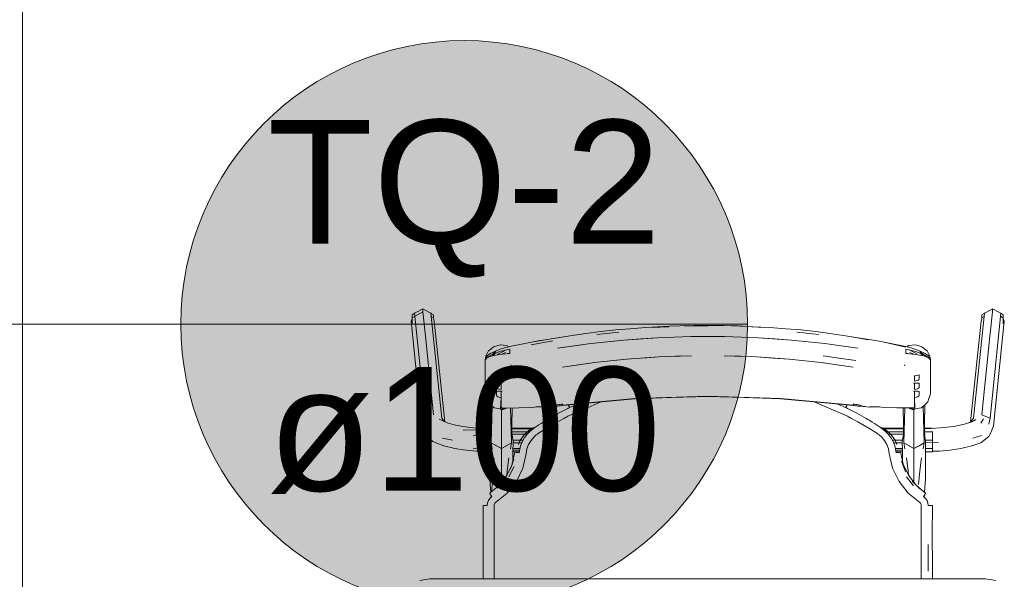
# Model space of a CAD drawing. Header units: millimetres. Extents: x 321 to 585, y -277 to 9.
# Tile 77 of 256: x 387.172 to 388.924, y -212.257 to -211.261. Entities that reach past the tile are written whole.
import ezdxf

# ---------------------------------------------------------------- set-up
doc = ezdxf.new("R2010")
doc.units = ezdxf.units.MM
doc.header["$MEASUREMENT"] = 0
doc.linetypes.add('NULL', pattern=[0])
for name, color, linetype, lineweight in [('IFC-Elemento de mobília-Contorno', 152, 'Continuous', 5), ('IFC-Viga-Contorno', 66, 'Continuous', 5), ('TQ-Indicação coluna', 74, 'Continuous', 13)]:
    doc.layers.add(name, color=color, linetype=linetype, lineweight=lineweight)
doc.styles.add('Arial', font='arial.ttf')

msp = doc.modelspace()

# ---------------------------------------------------------------- hatches: boundary and pattern name
at = {"layer": 'TQ-Indicação coluna', "linetype": 'Continuous'}
msp.add_hatch(color=81, dxfattribs=at).paths.add_polyline_path([(388.4675, -211.8024), (388.4656, -211.7584), (388.4599, -211.7148), (388.4503, -211.6719), (388.4371, -211.6299), (388.4203, -211.5893), (388.4, -211.5503), (388.3763, -211.5132), (388.3496, -211.4783), (388.3198, -211.4458), (388.2874, -211.4161), (388.2525, -211.3893), (388.2154, -211.3657), (388.1764, -211.3454), (388.1358, -211.3286), (388.0938, -211.3153), (388.0509, -211.3058), (388.0073, -211.3001), (387.9633, -211.2982), (387.9194, -211.3001), (387.8758, -211.3058), (387.8328, -211.3153), (387.7909, -211.3286), (387.7502, -211.3454), (387.7112, -211.3657), (387.6741, -211.3893), (387.6392, -211.4161), (387.6068, -211.4458), (387.5771, -211.4783), (387.5503, -211.5132), (387.5267, -211.5503), (387.5063, -211.5893), (387.4895, -211.6299), (387.4763, -211.6719), (387.4668, -211.7148), (387.461, -211.7584), (387.4591, -211.8024), (387.461, -211.8463), (387.4668, -211.8899), (387.4763, -211.9329), (387.4895, -211.9748), (387.5063, -212.0155), (387.5267, -212.0545), (387.5503, -212.0916), (387.5771, -212.1265), (387.6068, -212.1589), (387.6392, -212.1886), (387.6741, -212.2154), (387.7112, -212.239), (387.7502, -212.2593), (387.7909, -212.2762), (387.8328, -212.2894), (387.8758, -212.2989), (387.9194, -212.3047), (387.9633, -212.3066), (388.0073, -212.3047), (388.0509, -212.2989), (388.0938, -212.2894), (388.1358, -212.2762), (388.1764, -212.2593), (388.2154, -212.239), (388.2525, -212.2154), (388.2874, -212.1886), (388.3198, -212.1589), (388.3496, -212.1265), (388.3763, -212.0916), (388.4, -212.0545), (388.4203, -212.0155), (388.4371, -211.9748), (388.4503, -211.9329), (388.4599, -211.8899), (388.4656, -211.8463)])

# ---------------------------------------------------------------- linework, layer by layer
at = {"layer": 'IFC-Elemento de mobília-Contorno', "color": 7, "lineweight": 5}
for p, q in [((387.8785, -211.7816), (387.8896, -211.7754)), ((387.8896, -211.7806), (387.8896, -211.7754)), ((387.8896, -211.7754), (387.9006, -211.7816)), ((388.8922, -211.7816), (388.9033, -211.7754)), ((388.9033, -211.7806), (388.9033, -211.7754)), ((388.9033, -211.7754), (388.9143, -211.7816)), ((387.8687, -211.7973), (387.8707, -211.7926)), ((387.8707, -211.7911), (387.8896, -211.7806)), ((387.8707, -211.7859), (387.8745, -211.7839)), ((387.8707, -211.7911), (387.8707, -211.7859)), ((387.8707, -211.802), (387.8707, -211.7911)), ((387.8745, -211.7839), (387.8748, -211.7831)), ((387.8748, -211.7831), (387.8785, -211.7816)), ((387.8748, -211.7831), (387.8941, -211.97)), ((387.8896, -211.7806), (387.8898, -211.7807)), ((387.8898, -211.7807), (387.8942, -211.8239)), ((387.9006, -211.7816), (387.904, -211.7829)), ((387.904, -211.7829), (387.9234, -211.9698)), ((387.904, -211.7829), (387.9043, -211.7837)), ((387.9043, -211.7837), (387.9084, -211.7859)), ((387.9047, -211.789), (387.9084, -211.7911)), ((387.9084, -211.7932), (387.9084, -211.7859)), ((387.9084, -211.7911), (387.9084, -211.7859)), ((387.9084, -211.7932), (387.9084, -211.7911)), ((387.9084, -211.7932), (387.9101, -211.7971)), ((388.8694, -211.9698), (388.8888, -211.7829)), ((388.8827, -211.7971), (388.8844, -211.7932)), ((388.8844, -211.7859), (388.8885, -211.7837)), ((388.8844, -211.7911), (388.8844, -211.7859)), ((388.8844, -211.7911), (388.8882, -211.789)), ((388.8844, -211.7932), (388.8844, -211.7911)), ((388.8885, -211.7837), (388.8888, -211.7829)), ((388.8888, -211.7829), (388.8922, -211.7816)), ((388.8986, -211.8239), (388.9031, -211.7807)), ((388.8987, -211.97), (388.9181, -211.7831)), ((388.9031, -211.7807), (388.9033, -211.7806)), ((388.9143, -211.7816), (388.9181, -211.7831)), ((388.9175, -211.7886), (388.9221, -211.7911)), ((388.9181, -211.7831), (388.9184, -211.7839)), ((388.9184, -211.7839), (388.9221, -211.7859)), ((388.9221, -211.7926), (388.9221, -211.7859)), ((388.9221, -211.7911), (388.9221, -211.7859)), ((388.9221, -211.802), (388.9221, -211.7911)), ((388.9221, -211.7926), (388.9241, -211.7973)), ((387.8687, -211.7973), (387.8881, -211.9842)), ((387.9101, -211.7971), (387.9286, -211.9761)), ((388.2061, -211.8157), (388.2329, -211.8128)), ((388.2329, -211.8128), (388.258, -211.8107)), ((388.258, -211.8107), (388.2863, -211.8086)), ((388.2863, -211.8086), (388.3277, -211.8062)), ((388.2975, -211.8085), (388.3271, -211.8076)), ((388.3277, -211.8062), (388.3467, -211.8057)), ((388.3467, -211.8057), (388.3715, -211.805)), ((388.3545, -211.8057), (388.3966, -211.8057)), ((388.3715, -211.805), (388.3966, -211.8049)), ((388.3966, -211.8049), (388.4248, -211.8051)), ((388.4248, -211.8051), (388.4504, -211.8057)), ((388.4387, -211.8057), (388.4675, -211.8067)), ((388.4504, -211.8057), (388.4675, -211.8067)), ((388.4675, -211.8067), (388.4957, -211.8085)), ((388.4751, -211.8072), (388.5069, -211.8086)), ((388.5069, -211.8086), (388.5352, -211.8107)), ((388.5352, -211.8107), (388.5619, -211.813)), ((388.5619, -211.813), (388.5886, -211.8159)), ((388.8642, -211.9764), (388.8827, -211.7971)), ((388.9048, -211.9842), (388.9241, -211.7973)), ((387.8942, -211.8239), (387.8991, -211.8706)), ((388.0832, -211.8349), (388.1117, -211.8298)), ((388.0949, -211.8324), (388.1117, -211.8298)), ((388.1117, -211.8298), (388.1404, -211.8253)), ((388.1179, -211.8288), (388.1517, -211.8232)), ((388.1517, -211.8232), (388.1795, -211.8191)), ((388.1795, -211.8191), (388.2061, -211.8157)), ((388.1991, -211.8212), (388.2384, -211.817)), ((388.2475, -211.8309), (388.307, -211.8268)), ((388.2475, -211.8309), (388.2772, -211.8288)), ((388.2772, -211.8288), (388.307, -211.8268)), ((388.307, -211.8268), (388.3667, -211.8247)), ((388.307, -211.8268), (388.3369, -211.8257)), ((388.3369, -211.8257), (388.3667, -211.8247)), ((388.3667, -211.8247), (388.4265, -211.8247)), ((388.4265, -211.8247), (388.4862, -211.8268)), ((388.4265, -211.8247), (388.4564, -211.8257)), ((388.4564, -211.8257), (388.4862, -211.8268)), ((388.4862, -211.8268), (388.5458, -211.8309)), ((388.4862, -211.8268), (388.516, -211.8288)), ((388.516, -211.8288), (388.5458, -211.8309)), ((388.5548, -211.817), (388.5941, -211.8212)), ((388.5886, -211.8159), (388.6138, -211.8191)), ((388.6138, -211.8191), (388.6416, -211.8232)), ((388.6416, -211.8232), (388.6628, -211.8267)), ((388.6529, -211.8253), (388.6825, -211.8307)), ((388.6529, -211.8253), (388.6839, -211.8297)), ((388.6839, -211.8297), (388.7015, -211.8331)), ((388.8938, -211.8706), (388.8986, -211.8239)), ((388.0066, -211.8503), (388.0111, -211.8465)), ((388.0111, -211.8465), (388.0156, -211.8427)), ((388.0156, -211.8427), (388.0213, -211.841)), ((388.0199, -211.8498), (388.028, -211.8471)), ((388.0213, -211.841), (388.027, -211.8394)), ((388.0268, -211.8515), (388.0443, -211.847)), ((388.027, -211.8394), (388.0328, -211.8401)), ((388.028, -211.8471), (388.0351, -211.8448)), ((388.0328, -211.8401), (388.0387, -211.8408)), ((388.0351, -211.8448), (388.0442, -211.8425)), ((388.0387, -211.8408), (388.0424, -211.8429)), ((388.0442, -211.8425), (388.0711, -211.837)), ((388.0443, -211.849), (388.0443, -211.847)), ((388.0711, -211.837), (388.0949, -211.8324)), ((388.0826, -211.8393), (388.1212, -211.8324)), ((388.1295, -211.8454), (388.1883, -211.8371)), ((388.1295, -211.8454), (388.1594, -211.8412)), ((388.1594, -211.8412), (388.1883, -211.8371)), ((388.1883, -211.8371), (388.2475, -211.8309)), ((388.1883, -211.8371), (388.2179, -211.834)), ((388.2179, -211.834), (388.2475, -211.8309)), ((388.5458, -211.8309), (388.605, -211.8371)), ((388.5458, -211.8309), (388.5754, -211.834)), ((388.5754, -211.834), (388.605, -211.8371)), ((388.605, -211.8371), (388.6637, -211.8454)), ((388.605, -211.8371), (388.6338, -211.8412)), ((388.6338, -211.8412), (388.6637, -211.8454)), ((388.7015, -211.8331), (388.7253, -211.8375)), ((388.7101, -211.8349), (388.7492, -211.8433)), ((388.7253, -211.8375), (388.749, -211.8425)), ((388.7489, -211.849), (388.7489, -211.847)), ((388.7489, -211.847), (388.7665, -211.8515)), ((388.749, -211.8425), (388.7581, -211.8448)), ((388.7508, -211.8429), (388.7545, -211.8408)), ((388.7545, -211.8408), (388.7604, -211.8401)), ((388.7581, -211.8448), (388.7652, -211.8471)), ((388.7604, -211.8401), (388.7663, -211.8394)), ((388.7652, -211.8471), (388.7733, -211.8498)), ((388.7663, -211.8394), (388.772, -211.8411)), ((388.772, -211.8411), (388.7776, -211.8427)), ((388.7776, -211.8427), (388.7822, -211.8465)), ((388.7822, -211.8465), (388.7867, -211.8503)), ((388.0006, -211.8662), (388.0018, -211.8591)), ((388.0006, -211.8662), (388.0036, -211.8593)), ((388.0006, -211.8662), (388.0038, -211.8617)), ((388.0006, -211.8662), (388.0023, -211.8641)), ((388.0018, -211.8591), (388.0042, -211.8547)), ((388.0023, -211.8641), (388.0038, -211.8624)), ((388.0036, -211.8593), (388.0097, -211.8547)), ((388.0038, -211.8617), (388.013, -211.8565)), ((388.0038, -211.8624), (388.0129, -211.859)), ((388.0042, -211.8547), (388.0066, -211.8503)), ((388.005, -211.861), (388.008, -211.8608)), ((388.0093, -211.8603), (388.0108, -211.858)), ((388.0097, -211.8547), (388.0199, -211.8498)), ((388.0129, -211.859), (388.0269, -211.8564)), ((388.013, -211.8565), (388.0195, -211.8514)), ((388.013, -211.8565), (388.0268, -211.8515)), ((388.0137, -211.8588), (388.0145, -211.8578)), ((388.0145, -211.8578), (388.0184, -211.8546)), ((388.0222, -211.8572), (388.0244, -211.8552)), ((388.0244, -211.8552), (388.0313, -211.852)), ((388.0269, -211.8564), (388.0443, -211.8548)), ((388.0299, -211.8561), (388.037, -211.8532)), ((388.0313, -211.852), (388.0382, -211.8486)), ((388.0407, -211.8551), (388.0443, -211.8541)), ((388.0428, -211.8545), (388.0436, -211.8548)), ((388.0443, -211.8509), (388.0443, -211.849)), ((388.0443, -211.8528), (388.0443, -211.8509)), ((388.0443, -211.8548), (388.0443, -211.8528)), ((388.1948, -211.8711), (388.2522, -211.865)), ((388.2235, -211.868), (388.2522, -211.865)), ((388.2522, -211.865), (388.3098, -211.8609)), ((388.281, -211.8629), (388.3098, -211.8609)), ((388.3098, -211.8609), (388.3677, -211.8588)), ((388.3387, -211.8598), (388.3677, -211.8588)), ((388.4256, -211.8588), (388.4834, -211.8609)), ((388.4256, -211.8588), (388.4545, -211.8598)), ((388.4834, -211.8609), (388.5411, -211.865)), ((388.4834, -211.8609), (388.5122, -211.8629)), ((388.5122, -211.8629), (388.5411, -211.865)), ((388.5411, -211.865), (388.5697, -211.8681)), ((388.6018, -211.8591), (388.6302, -211.8631)), ((388.6018, -211.8591), (388.63, -211.8631)), ((388.63, -211.8631), (388.6597, -211.8673)), ((388.6302, -211.8631), (388.6597, -211.8673)), ((388.7489, -211.8509), (388.7489, -211.849)), ((388.7489, -211.8528), (388.7489, -211.8509)), ((388.7489, -211.8548), (388.7489, -211.8528)), ((388.7489, -211.8541), (388.7525, -211.8551)), ((388.7489, -211.8548), (388.7663, -211.8564)), ((388.7493, -211.8548), (388.7502, -211.8544)), ((388.755, -211.8486), (388.7619, -211.8521)), ((388.7562, -211.8531), (388.7633, -211.8561)), ((388.7619, -211.8521), (388.7689, -211.8552)), ((388.7663, -211.8564), (388.7804, -211.859)), ((388.7665, -211.8515), (388.7802, -211.8565)), ((388.7733, -211.8498), (388.7835, -211.8547)), ((388.7737, -211.8514), (388.7802, -211.8565)), ((388.7742, -211.8543), (388.7785, -211.8578)), ((388.7785, -211.8578), (388.7792, -211.8588)), ((388.7802, -211.8565), (388.7895, -211.8617)), ((388.7804, -211.859), (388.7895, -211.8624)), ((388.7822, -211.858), (388.7835, -211.8601)), ((388.7835, -211.8547), (388.7894, -211.8591)), ((388.7854, -211.8609), (388.7882, -211.861)), ((388.7867, -211.8503), (388.789, -211.8546)), ((388.789, -211.8546), (388.7914, -211.8589)), ((388.7894, -211.8591), (388.7926, -211.8661)), ((388.7895, -211.8617), (388.7926, -211.8661)), ((388.7895, -211.8624), (388.7909, -211.8641)), ((388.7909, -211.8641), (388.7926, -211.8661)), ((388.7914, -211.8589), (388.7926, -211.8661)), ((387.8991, -211.8706), (387.9039, -211.9173)), ((388.0006, -211.8812), (388.0006, -211.8662)), ((388.0006, -211.8962), (388.0006, -211.8812)), ((388.0461, -211.8747), (388.0463, -211.8757)), ((388.0461, -211.8747), (388.0466, -211.8769)), ((388.0463, -211.8757), (388.0466, -211.8769)), ((388.138, -211.8792), (388.1948, -211.8711)), ((388.138, -211.8792), (388.1672, -211.8751)), ((388.1672, -211.8751), (388.1948, -211.8711)), ((388.1948, -211.8711), (388.2235, -211.868)), ((388.5697, -211.8681), (388.5984, -211.8711)), ((388.5984, -211.8711), (388.6553, -211.8792)), ((388.5984, -211.8711), (388.626, -211.8751)), ((388.626, -211.8751), (388.6553, -211.8792)), ((388.7467, -211.8769), (388.7471, -211.8747)), ((388.7467, -211.8769), (388.7469, -211.8757)), ((388.7469, -211.8757), (388.7471, -211.8747)), ((388.7926, -211.8812), (388.7926, -211.8661)), ((388.7926, -211.8962), (388.7926, -211.8812)), ((388.8889, -211.9173), (388.8938, -211.8706)), ((388.0006, -211.9113), (388.0006, -211.8962)), ((388.0206, -211.893), (388.0227, -211.8936)), ((388.0206, -211.8949), (388.0206, -211.893)), ((388.0206, -211.8969), (388.0206, -211.8949)), ((388.0206, -211.8988), (388.0206, -211.8969)), ((388.0206, -211.9007), (388.0206, -211.8988)), ((388.0227, -211.8936), (388.0248, -211.894)), ((388.0248, -211.894), (388.0269, -211.8943)), ((388.0269, -211.8943), (388.0291, -211.8944)), ((388.0291, -211.8968), (388.0291, -211.8944)), ((388.0291, -211.8992), (388.0291, -211.8968)), ((388.0291, -211.9017), (388.0291, -211.8992)), ((388.7641, -211.8944), (388.7663, -211.8943)), ((388.7641, -211.8968), (388.7641, -211.8944)), ((388.7641, -211.8992), (388.7641, -211.8968)), ((388.7641, -211.9017), (388.7641, -211.8992)), ((388.7663, -211.8943), (388.7684, -211.894)), ((388.7684, -211.894), (388.7705, -211.8936)), ((388.7705, -211.8936), (388.7726, -211.893)), ((388.7726, -211.8949), (388.7726, -211.893)), ((388.7726, -211.8969), (388.7726, -211.8949)), ((388.7726, -211.8988), (388.7726, -211.8969)), ((388.7726, -211.9007), (388.7726, -211.8988)), ((388.7926, -211.9112), (388.7926, -211.8962)), ((387.9039, -211.9173), (387.9087, -211.9641)), ((388.0006, -211.9263), (388.0006, -211.9113)), ((388.0206, -211.9007), (388.0212, -211.9016)), ((388.0206, -211.9082), (388.0212, -211.9077)), ((388.0206, -211.91), (388.0206, -211.9082)), ((388.0206, -211.9117), (388.0206, -211.91)), ((388.0206, -211.9135), (388.0206, -211.9117)), ((388.0206, -211.9153), (388.0206, -211.9135)), ((388.0206, -211.9153), (388.0212, -211.9162)), ((388.0212, -211.9016), (388.023, -211.9027)), ((388.0212, -211.9077), (388.023, -211.9075)), ((388.0212, -211.9162), (388.023, -211.9173)), ((388.023, -211.9027), (388.0257, -211.9036)), ((388.023, -211.9075), (388.0257, -211.9075)), ((388.023, -211.9173), (388.0257, -211.9182)), ((388.0257, -211.9036), (388.0291, -211.9041)), ((388.0257, -211.9075), (388.0291, -211.9075)), ((388.0257, -211.9182), (388.0291, -211.9187)), ((388.0291, -211.9041), (388.0291, -211.9017)), ((388.0291, -211.9103), (388.0291, -211.9075)), ((388.0291, -211.9131), (388.0291, -211.9103)), ((388.0291, -211.9159), (388.0291, -211.9131)), ((388.0291, -211.9187), (388.0291, -211.9159)), ((388.0294, -211.9075), (388.0306, -211.9075)), ((388.0294, -211.9075), (388.0306, -211.9075)), ((388.0299, -211.9075), (388.0306, -211.9075)), ((388.0302, -211.9075), (388.0306, -211.9075)), ((388.7626, -211.9075), (388.7634, -211.9075)), ((388.7626, -211.9075), (388.763, -211.9075)), ((388.7626, -211.9075), (388.7638, -211.9075)), ((388.7626, -211.9075), (388.7634, -211.9075)), ((388.7641, -211.9041), (388.7641, -211.9017)), ((388.7641, -211.9041), (388.7675, -211.9036)), ((388.7641, -211.9103), (388.7641, -211.9075)), ((388.7641, -211.9075), (388.7675, -211.9075)), ((388.7641, -211.9131), (388.7641, -211.9103)), ((388.7641, -211.9159), (388.7641, -211.9131)), ((388.7641, -211.9187), (388.7641, -211.9159)), ((388.7641, -211.9187), (388.7675, -211.9182)), ((388.7675, -211.9036), (388.7702, -211.9027)), ((388.7675, -211.9075), (388.7702, -211.9075)), ((388.7675, -211.9182), (388.7702, -211.9173)), ((388.7702, -211.9027), (388.772, -211.9016)), ((388.7702, -211.9075), (388.772, -211.9077)), ((388.7702, -211.9173), (388.772, -211.9162)), ((388.772, -211.9016), (388.7726, -211.9007)), ((388.772, -211.9077), (388.7726, -211.9082)), ((388.772, -211.9162), (388.7726, -211.9153)), ((388.7726, -211.91), (388.7726, -211.9082)), ((388.7726, -211.9117), (388.7726, -211.91)), ((388.7726, -211.9135), (388.7726, -211.9117)), ((388.7726, -211.9153), (388.7726, -211.9135)), ((388.7926, -211.9263), (388.7926, -211.9112)), ((388.8841, -211.9641), (388.8889, -211.9173)), ((388.0006, -211.9263), (388.0031, -211.9349)), ((388.0031, -211.9349), (388.0049, -211.9411)), ((388.0206, -211.9228), (388.0212, -211.9222)), ((388.0206, -211.9245), (388.0206, -211.9228)), ((388.0206, -211.9263), (388.0206, -211.9245)), ((388.0206, -211.9281), (388.0206, -211.9263)), ((388.0206, -211.9298), (388.0206, -211.9281)), ((388.0206, -211.9298), (388.0212, -211.9307)), ((388.0212, -211.9222), (388.023, -211.9221)), ((388.0212, -211.9307), (388.023, -211.9318)), ((388.023, -211.9221), (388.0257, -211.9221)), ((388.023, -211.9318), (388.0257, -211.9328)), ((388.0257, -211.9221), (388.0291, -211.9221)), ((388.0257, -211.9328), (388.0291, -211.9332)), ((388.0281, -211.9536), (388.0291, -211.9332)), ((388.0291, -211.9249), (388.0291, -211.9221)), ((388.0291, -211.9276), (388.0291, -211.9249)), ((388.0291, -211.9304), (388.0291, -211.9276)), ((388.0291, -211.9332), (388.0291, -211.9304)), ((388.0291, -211.9516), (388.0291, -211.9332)), ((388.0295, -211.922), (388.0295, -211.922)), ((388.0299, -211.922), (388.0306, -211.922)), ((388.0299, -211.922), (388.0306, -211.922)), ((388.0302, -211.922), (388.0306, -211.922)), ((388.138, -211.9468), (388.267, -211.9348)), ((388.2024, -211.9412), (388.267, -211.9352)), ((388.267, -211.9348), (388.3966, -211.9307)), ((388.267, -211.9352), (388.3318, -211.9332)), ((388.3318, -211.9332), (388.3966, -211.9312)), ((388.3966, -211.9307), (388.5262, -211.9348)), ((388.3966, -211.9312), (388.4614, -211.9332)), ((388.4614, -211.9332), (388.5262, -211.9352)), ((388.5262, -211.9348), (388.6553, -211.9468)), ((388.5262, -211.9352), (388.6051, -211.9426)), ((388.7626, -211.922), (388.763, -211.922)), ((388.7626, -211.922), (388.7634, -211.922)), ((388.7626, -211.922), (388.7634, -211.922)), ((388.7641, -211.9249), (388.7641, -211.9221)), ((388.7641, -211.9221), (388.7675, -211.9221)), ((388.7641, -211.9276), (388.7641, -211.9249)), ((388.7641, -211.9304), (388.7641, -211.9276)), ((388.7641, -211.9332), (388.7641, -211.9304)), ((388.7641, -211.9332), (388.7675, -211.9328)), ((388.7641, -211.9516), (388.7641, -211.9332)), ((388.7641, -211.9332), (388.7651, -211.9536)), ((388.7675, -211.9221), (388.7702, -211.9221)), ((388.7675, -211.9328), (388.7702, -211.9318)), ((388.7702, -211.9221), (388.772, -211.9222)), ((388.7702, -211.9318), (388.772, -211.9307)), ((388.772, -211.9222), (388.7726, -211.9228)), ((388.772, -211.9307), (388.7726, -211.9298)), ((388.7726, -211.9245), (388.7726, -211.9228)), ((388.7726, -211.9263), (388.7726, -211.9245)), ((388.7726, -211.9281), (388.7726, -211.9263)), ((388.7726, -211.9298), (388.7726, -211.9281)), ((388.7883, -211.9411), (388.7901, -211.9349)), ((388.7901, -211.9349), (388.7926, -211.9263)), ((388.0049, -211.9411), (388.0107, -211.9463)), ((388.0102, -211.9458), (388.0115, -212.0138)), ((388.0107, -211.9463), (388.0165, -211.9515)), ((388.0115, -212.0138), (388.0131, -211.9485)), ((388.0165, -211.9515), (388.0204, -211.9522)), ((388.0204, -211.9522), (388.0242, -211.9529)), ((388.0242, -211.9529), (388.0281, -211.9536)), ((388.0291, -211.9516), (388.0328, -211.952)), ((388.0291, -211.9516), (388.03, -211.9517)), ((388.03, -211.9517), (388.0309, -211.9518)), ((388.0309, -211.9518), (388.0319, -211.9519)), ((388.0319, -211.9519), (388.0328, -211.952)), ((388.0328, -211.952), (388.0365, -211.9519)), ((388.0328, -211.952), (388.0337, -211.952)), ((388.0337, -211.952), (388.0342, -211.952)), ((388.0342, -211.952), (388.0347, -211.952)), ((388.0347, -211.952), (388.0351, -211.952)), ((388.0347, -211.9533), (388.035, -211.9532)), ((388.035, -211.9532), (388.0354, -211.9531)), ((388.0351, -211.952), (388.0356, -211.952)), ((388.0354, -211.9531), (388.0358, -211.9529)), ((388.0356, -211.952), (388.036, -211.952)), ((388.0358, -211.9529), (388.0362, -211.9528)), ((388.0362, -211.9528), (388.0366, -211.9526)), ((388.0365, -211.9519), (388.0603, -211.9513)), ((388.0366, -211.9526), (388.037, -211.9525)), ((388.037, -211.9525), (388.0374, -211.9523)), ((388.0374, -211.9523), (388.0378, -211.9522)), ((388.0378, -211.9522), (388.0381, -211.952)), ((388.0381, -211.952), (388.0383, -211.9519)), ((388.0458, -211.9517), (388.0473, -212.0138)), ((388.0473, -212.0138), (388.0485, -211.9516)), ((388.0603, -211.9513), (388.0885, -211.9501)), ((388.0885, -211.9501), (388.0915, -211.9498)), ((388.0915, -211.9498), (388.0955, -211.95)), ((388.0955, -211.95), (388.0997, -211.95)), ((388.0997, -211.95), (388.1039, -211.95)), ((388.1039, -211.95), (388.1082, -211.95)), ((388.108, -211.9501), (388.1265, -211.9486)), ((388.108, -211.95), (388.108, -211.9501)), ((388.108, -211.9501), (388.1082, -211.95)), ((388.1164, -211.9492), (388.1246, -211.9482)), ((388.1164, -211.9492), (388.1247, -211.9484)), ((388.1246, -211.9476), (388.125, -211.9471)), ((388.1246, -211.9477), (388.1246, -211.9476)), ((388.1246, -211.9479), (388.1246, -211.9477)), ((388.1246, -211.948), (388.1246, -211.9479)), ((388.1246, -211.9482), (388.1246, -211.948)), ((388.1247, -211.9484), (388.1253, -211.9486)), ((388.125, -211.9471), (388.1261, -211.9467)), ((388.1253, -211.9486), (388.1265, -211.9486)), ((388.1261, -211.9467), (388.1277, -211.9462)), ((388.1265, -211.9486), (388.1279, -211.9484)), ((388.1277, -211.9462), (388.1296, -211.946)), ((388.1279, -211.9484), (388.1296, -211.9483)), ((388.1296, -211.946), (388.1317, -211.9457)), ((388.1296, -211.9483), (388.1317, -211.948)), ((388.1317, -211.9457), (388.1338, -211.9455)), ((388.1317, -211.948), (388.1338, -211.9478)), ((388.1338, -211.9455), (388.1359, -211.9452)), ((388.1338, -211.9478), (388.1358, -211.9475)), ((388.1358, -211.9475), (388.1379, -211.9473)), ((388.1359, -211.9452), (388.138, -211.945)), ((388.1374, -211.945), (388.1379, -211.9473)), ((388.1374, -211.945), (388.1379, -211.9473)), ((388.1379, -211.9473), (388.2024, -211.9412)), ((388.138, -211.9454), (388.138, -211.945)), ((388.138, -211.9459), (388.138, -211.9454)), ((388.138, -211.9464), (388.138, -211.9459)), ((388.138, -211.9468), (388.138, -211.9464)), ((388.1393, -211.9568), (388.1477, -211.9526)), ((388.1477, -211.9526), (388.1485, -211.9521)), ((388.1483, -211.9463), (388.1485, -211.9469)), ((388.1485, -211.9469), (388.1497, -211.9493)), ((388.1485, -211.9521), (388.1494, -211.9517)), ((388.1487, -211.9463), (388.1497, -211.9483)), ((388.1494, -211.9517), (388.1502, -211.9513)), ((388.1497, -211.9483), (388.151, -211.9509)), ((388.1497, -211.9493), (388.1501, -211.9491)), ((388.1497, -211.9493), (388.1501, -211.9491)), ((388.1497, -211.9493), (388.1506, -211.9511)), ((388.1502, -211.9513), (388.151, -211.9509)), ((388.151, -211.9509), (388.1645, -211.9448)), ((388.151, -211.9509), (388.1645, -211.9448)), ((388.1772, -211.9537), (388.2066, -211.9409)), ((388.2066, -211.9409), (388.2069, -211.9408)), ((388.5858, -211.9408), (388.6451, -211.9666)), ((388.6051, -211.9426), (388.6553, -211.9473)), ((388.6282, -211.9447), (388.6418, -211.9509)), ((388.6282, -211.9447), (388.6418, -211.9509)), ((388.6418, -211.9509), (388.6431, -211.9483)), ((388.6418, -211.9509), (388.6426, -211.9513)), ((388.6422, -211.9511), (388.6431, -211.9493)), ((388.6426, -211.9513), (388.6435, -211.9517)), ((388.6427, -211.9491), (388.6431, -211.9493)), ((388.6427, -211.9491), (388.6431, -211.9493)), ((388.6431, -211.9483), (388.6442, -211.9462)), ((388.6431, -211.9493), (388.6443, -211.9469)), ((388.6435, -211.9517), (388.6443, -211.9521)), ((388.6443, -211.9469), (388.6446, -211.9463)), ((388.6443, -211.9521), (388.6451, -211.9526)), ((388.6451, -211.9526), (388.6535, -211.9568)), ((388.6553, -211.9454), (388.6553, -211.945)), ((388.6553, -211.945), (388.6574, -211.9452)), ((388.6553, -211.9459), (388.6553, -211.9454)), ((388.6553, -211.9464), (388.6553, -211.9459)), ((388.6553, -211.9468), (388.6553, -211.9464)), ((388.6553, -211.9473), (388.6574, -211.9475)), ((388.6574, -211.9452), (388.6594, -211.9455)), ((388.6574, -211.9475), (388.6595, -211.9478)), ((388.6594, -211.9455), (388.6615, -211.9457)), ((388.6595, -211.9478), (388.6615, -211.948)), ((388.6615, -211.9457), (388.6636, -211.946)), ((388.6615, -211.948), (388.6636, -211.9483)), ((388.6636, -211.946), (388.6655, -211.9462)), ((388.6636, -211.9483), (388.6653, -211.9484)), ((388.6653, -211.9484), (388.6668, -211.9486)), ((388.6655, -211.9462), (388.6671, -211.9467)), ((388.6668, -211.9486), (388.6852, -211.9501)), ((388.6668, -211.9486), (388.6679, -211.9486)), ((388.6671, -211.9467), (388.6682, -211.9471)), ((388.6679, -211.9486), (388.6685, -211.9484)), ((388.6682, -211.9471), (388.6686, -211.9476)), ((388.6685, -211.9484), (388.6768, -211.9492)), ((388.6686, -211.9477), (388.6686, -211.9476)), ((388.6686, -211.9479), (388.6686, -211.9477)), ((388.6686, -211.948), (388.6686, -211.9479)), ((388.6686, -211.9482), (388.6686, -211.948)), ((388.6686, -211.9482), (388.6768, -211.9492)), ((388.6851, -211.95), (388.6852, -211.9501)), ((388.6851, -211.95), (388.6893, -211.95)), ((388.6852, -211.9501), (388.6852, -211.95)), ((388.6893, -211.95), (388.6936, -211.95)), ((388.6936, -211.95), (388.6977, -211.95)), ((388.6977, -211.95), (388.7018, -211.9498)), ((388.7018, -211.9498), (388.7048, -211.9501)), ((388.7048, -211.9501), (388.7329, -211.9513)), ((388.7329, -211.9513), (388.7528, -211.9517)), ((388.7329, -211.9513), (388.7441, -211.9514)), ((388.7329, -211.9513), (388.7641, -211.9516)), ((388.7441, -211.9514), (388.7443, -211.9514)), ((388.7441, -211.9514), (388.7641, -211.9516)), ((388.7441, -211.9514), (388.7599, -211.952)), ((388.7443, -211.9515), (388.7455, -212.0138)), ((388.7455, -212.0138), (388.7471, -211.9516)), ((388.7544, -211.9518), (388.7546, -211.9518)), ((388.7546, -211.9518), (388.7551, -211.952)), ((388.7549, -211.9518), (388.7551, -211.952)), ((388.755, -211.9518), (388.7551, -211.952)), ((388.7551, -211.9518), (388.7555, -211.9522)), ((388.7551, -211.952), (388.7555, -211.9522)), ((388.7553, -211.9518), (388.7555, -211.9522)), ((388.7553, -211.9518), (388.7559, -211.9523)), ((388.7555, -211.9522), (388.7559, -211.9523)), ((388.7559, -211.9523), (388.7559, -211.9519)), ((388.7559, -211.9523), (388.7562, -211.9525)), ((388.7562, -211.9525), (388.7566, -211.9526)), ((388.7565, -211.9519), (388.757, -211.9528)), ((388.7566, -211.9526), (388.757, -211.9528)), ((388.757, -211.9519), (388.757, -211.9528)), ((388.757, -211.9528), (388.7574, -211.9529)), ((388.7574, -211.9529), (388.7578, -211.9531)), ((388.7578, -211.9531), (388.7582, -211.9532)), ((388.7582, -211.9532), (388.7586, -211.9533)), ((388.759, -211.952), (388.7593, -211.952)), ((388.7593, -211.952), (388.7599, -211.952)), ((388.7599, -211.952), (388.762, -211.9519)), ((388.7599, -211.952), (388.7604, -211.952)), ((388.7604, -211.952), (388.7609, -211.9519)), ((388.7609, -211.9519), (388.7615, -211.9519)), ((388.7615, -211.9519), (388.762, -211.9519)), ((388.762, -211.9519), (388.7641, -211.9516)), ((388.762, -211.9519), (388.7625, -211.9518)), ((388.7625, -211.9518), (388.7631, -211.9517)), ((388.7631, -211.9517), (388.7641, -211.9516)), ((388.7651, -211.9536), (388.769, -211.9529)), ((388.769, -211.9529), (388.7729, -211.9522)), ((388.7729, -211.9522), (388.7767, -211.9515)), ((388.7767, -211.9515), (388.7825, -211.9463)), ((388.7797, -211.9488), (388.7813, -212.0138)), ((388.7813, -212.0138), (388.7826, -211.9462)), ((388.7825, -211.9463), (388.7883, -211.9411)), ((387.9234, -211.9698), (387.9269, -211.9751)), ((388.0281, -211.9536), (388.0291, -211.9538)), ((388.0291, -211.9538), (388.03, -211.954)), ((388.0294, -211.9567), (388.0294, -211.9539)), ((388.0294, -211.9903), (388.0294, -211.9567)), ((388.03, -211.954), (388.031, -211.9542)), ((388.031, -211.9542), (388.0319, -211.9544)), ((388.0319, -211.9544), (388.0327, -211.9541)), ((388.0327, -211.9541), (388.0335, -211.9538)), ((388.0335, -211.9538), (388.0339, -211.9536)), ((388.0339, -211.9536), (388.0343, -211.9535)), ((388.0343, -211.9535), (388.0347, -211.9533)), ((388.1117, -211.972), (388.1144, -211.9704)), ((388.1144, -211.9704), (388.1227, -211.9657)), ((388.1227, -211.9657), (388.1309, -211.9612)), ((388.1296, -211.9762), (388.1404, -211.9703)), ((388.1309, -211.9612), (388.1393, -211.9568)), ((388.1404, -211.9703), (388.1423, -211.9694)), ((388.1423, -211.9694), (388.1441, -211.9684)), ((388.1441, -211.9684), (388.1459, -211.9675)), ((388.1459, -211.9675), (388.1477, -211.9666)), ((388.1477, -211.9666), (388.1772, -211.9537)), ((388.6451, -211.9666), (388.6469, -211.9675)), ((388.6469, -211.9675), (388.6487, -211.9684)), ((388.6487, -211.9684), (388.6506, -211.9694)), ((388.6506, -211.9694), (388.6524, -211.9703)), ((388.6524, -211.9703), (388.6638, -211.9765)), ((388.6535, -211.9568), (388.6619, -211.9612)), ((388.6619, -211.9612), (388.6702, -211.9657)), ((388.6702, -211.9657), (388.6784, -211.9704)), ((388.6784, -211.9704), (388.6811, -211.972)), ((388.7586, -211.9533), (388.759, -211.9535)), ((388.759, -211.9535), (388.7593, -211.9536)), ((388.7593, -211.9536), (388.7597, -211.9538)), ((388.7597, -211.9538), (388.7601, -211.9539)), ((388.7601, -211.9539), (388.7605, -211.9541)), ((388.7605, -211.9541), (388.7609, -211.9542)), ((388.7609, -211.9542), (388.7613, -211.9544)), ((388.7613, -211.9544), (388.7618, -211.9543)), ((388.7618, -211.9543), (388.7622, -211.9542)), ((388.7622, -211.9542), (388.7632, -211.954)), ((388.7632, -211.954), (388.7642, -211.9538)), ((388.7634, -211.9567), (388.7634, -211.954)), ((388.7634, -211.9903), (388.7634, -211.9567)), ((388.7642, -211.9538), (388.7651, -211.9536)), ((388.8643, -211.9764), (388.8694, -211.9698)), ((388.8841, -211.9641), (388.8987, -211.97)), ((388.8841, -211.9641), (388.8914, -211.967)), ((388.8914, -211.967), (388.8987, -211.97)), ((388.8967, -211.9807), (388.8987, -211.97)), ((387.8881, -211.9842), (387.8909, -211.9901)), ((387.8881, -211.9842), (387.8941, -211.9983)), ((387.9185, -211.9714), (387.9329, -211.9781)), ((387.924, -211.9729), (387.9278, -211.9757)), ((387.9329, -211.9781), (387.9451, -211.9818)), ((387.9451, -211.9818), (387.9606, -211.9848)), ((387.9606, -211.9848), (387.9796, -211.9868)), ((387.9796, -211.9868), (388.0087, -211.9887)), ((387.9964, -211.9879), (387.9964, -211.9877)), ((387.9964, -211.9877), (388.011, -211.9877)), ((388.0478, -211.9877), (388.0854, -211.9877)), ((388.0828, -211.9892), (388.0891, -211.9862)), ((388.0828, -211.9892), (388.0861, -211.9873)), ((388.0839, -211.9899), (388.0889, -211.9863)), ((388.0859, -211.9877), (388.0869, -211.9877)), ((388.0861, -211.9873), (388.0895, -211.9859)), ((388.0889, -211.9863), (388.0925, -211.9839)), ((388.0925, -211.9839), (388.0962, -211.9816)), ((388.0962, -211.9816), (388.0999, -211.9793)), ((388.0999, -211.9793), (388.1037, -211.977)), ((388.1037, -211.977), (388.1064, -211.9753)), ((388.1064, -211.9753), (388.1091, -211.9736)), ((388.1072, -211.9893), (388.1185, -211.9825)), ((388.1091, -211.9736), (388.1117, -211.972)), ((388.1185, -211.9825), (388.1296, -211.9762)), ((388.6638, -211.9765), (388.675, -211.9829)), ((388.675, -211.9829), (388.6862, -211.9897)), ((388.6811, -211.972), (388.6838, -211.9736)), ((388.6838, -211.9736), (388.6864, -211.9753)), ((388.6864, -211.9753), (388.6891, -211.9769)), ((388.6891, -211.9769), (388.6929, -211.9793)), ((388.6929, -211.9793), (388.6966, -211.9816)), ((388.6966, -211.9816), (388.7003, -211.9839)), ((388.7003, -211.9839), (388.704, -211.9863)), ((388.7034, -211.9859), (388.7067, -211.9873)), ((388.704, -211.9863), (388.7101, -211.9892)), ((388.704, -211.9863), (388.7089, -211.9899)), ((388.7059, -211.9877), (388.7069, -211.9877)), ((388.7067, -211.9873), (388.7101, -211.9892)), ((388.7075, -211.9877), (388.745, -211.9877)), ((388.7818, -211.9877), (388.7964, -211.9877)), ((388.7841, -211.9887), (388.8107, -211.987)), ((388.7964, -211.9879), (388.7964, -211.9877)), ((388.8107, -211.987), (388.8344, -211.9844)), ((388.8344, -211.9844), (388.8533, -211.9805)), ((388.8533, -211.9805), (388.8663, -211.9764)), ((388.8588, -211.9788), (388.8643, -211.9764)), ((388.8663, -211.9764), (388.8737, -211.972)), ((388.8824, -211.9787), (388.8872, -211.9709)), ((388.8987, -211.9983), (388.9048, -211.9842)), ((388.9019, -211.9901), (388.9048, -211.9842)), ((387.8941, -211.9983), (387.8956, -212.0019)), ((387.8956, -212.0019), (387.9036, -212.0085)), ((387.9245, -212.0053), (387.9426, -212.009)), ((387.9612, -211.9912), (387.9853, -211.9906)), ((387.9789, -212.0011), (388.0087, -211.9982)), ((387.9964, -211.994), (387.9964, -211.9898)), ((387.9964, -211.994), (388.0111, -211.994)), ((387.9964, -212.0089), (387.9964, -211.994)), ((388.0087, -211.9908), (388.0087, -211.9887)), ((388.0087, -211.9887), (388.011, -211.9887)), ((388.0087, -212.0114), (388.0111, -211.9957)), ((388.0087, -211.9982), (388.0108, -211.9982)), ((388.0294, -212.0239), (388.0294, -211.9903)), ((388.0477, -211.994), (388.076, -211.994)), ((388.0477, -211.9957), (388.0501, -212.0114)), ((388.0478, -211.9887), (388.0837, -211.9887)), ((388.0481, -211.9982), (388.0713, -211.9982)), ((388.0636, -212.0084), (388.0667, -212.0037)), ((388.0644, -212.0071), (388.0664, -212.0041)), ((388.0664, -212.0041), (388.0699, -211.9997)), ((388.0664, -212.0041), (388.0674, -212.0026)), ((388.0674, -212.0026), (388.0699, -211.9997)), ((388.0689, -212.0009), (388.0712, -211.9984)), ((388.0696, -212.0062), (388.0702, -212.0052)), ((388.0699, -211.9997), (388.0738, -211.9957)), ((388.0699, -211.9997), (388.0729, -211.9965)), ((388.0702, -212.0052), (388.0708, -212.0043)), ((388.0708, -212.0043), (388.0714, -212.0034)), ((388.0713, -211.9982), (388.0754, -211.9982)), ((388.0714, -212.0034), (388.0751, -211.9985)), ((388.0729, -211.9965), (388.0791, -211.9914)), ((388.0738, -211.9958), (388.0781, -211.9923)), ((388.0751, -211.9985), (388.0793, -211.994)), ((388.076, -211.994), (388.0793, -211.994)), ((388.0781, -211.9923), (388.0828, -211.9892)), ((388.0791, -211.9914), (388.0828, -211.9892)), ((388.0793, -211.994), (388.0839, -211.9899)), ((388.0821, -212.0097), (388.0875, -212.0033)), ((388.0822, -211.9896), (388.0832, -211.989)), ((388.0838, -211.9887), (388.0856, -211.9887)), ((388.0875, -212.0033), (388.0894, -212.0015)), ((388.0894, -212.0015), (388.0914, -211.9998)), ((388.0914, -211.9998), (388.0934, -211.9982)), ((388.0934, -211.9982), (388.0956, -211.9967)), ((388.0956, -211.9967), (388.1072, -211.9893)), ((388.6862, -211.9897), (388.6972, -211.9967)), ((388.6972, -211.9967), (388.6994, -211.9982)), ((388.6994, -211.9982), (388.7015, -211.9998)), ((388.7015, -211.9998), (388.7035, -212.0015)), ((388.7035, -212.0015), (388.7054, -212.0033)), ((388.7054, -212.0033), (388.7107, -212.0097)), ((388.7072, -211.9887), (388.7089, -211.9887)), ((388.7089, -211.9899), (388.7135, -211.994)), ((388.7092, -211.9887), (388.745, -211.9887)), ((388.7097, -211.9891), (388.7107, -211.9896)), ((388.7101, -211.9892), (388.7147, -211.9923)), ((388.7101, -211.9892), (388.7137, -211.9914)), ((388.7135, -211.994), (388.7168, -211.994)), ((388.7135, -211.994), (388.7177, -211.9985)), ((388.7137, -211.9914), (388.7199, -211.9965)), ((388.7147, -211.9923), (388.719, -211.9958)), ((388.7169, -211.994), (388.7451, -211.994)), ((388.7175, -211.9982), (388.7215, -211.9982)), ((388.7177, -211.9985), (388.7214, -212.0034)), ((388.719, -211.9958), (388.723, -211.9997)), ((388.7199, -211.9965), (388.723, -211.9997)), ((388.7214, -212.0034), (388.722, -212.0043)), ((388.7216, -211.9982), (388.7448, -211.9982)), ((388.7217, -211.9985), (388.7239, -212.0009)), ((388.722, -212.0043), (388.7227, -212.0052)), ((388.7227, -212.0052), (388.7233, -212.0062)), ((388.723, -211.9997), (388.7254, -212.0026)), ((388.723, -211.9997), (388.7264, -212.0041)), ((388.7254, -212.0026), (388.7264, -212.0041)), ((388.7261, -212.0037), (388.7292, -212.0084)), ((388.7264, -212.0041), (388.7285, -212.0071)), ((388.7427, -212.0114), (388.7451, -211.9957)), ((388.7634, -212.0239), (388.7634, -211.9903)), ((388.7817, -211.994), (388.7964, -211.994)), ((388.7817, -211.9957), (388.7841, -212.0114)), ((388.7818, -211.9887), (388.7841, -211.9887)), ((388.7821, -211.9982), (388.7841, -211.9982)), ((388.7964, -211.994), (388.7964, -211.9937)), ((388.7964, -212.0089), (388.7964, -211.994)), ((388.8683, -212.0053), (388.8834, -212.0008)), ((388.8824, -212.0135), (388.8967, -212.0027)), ((388.8967, -212.0027), (388.8987, -211.9983)), ((387.9036, -212.0085), (387.9073, -212.0112)), ((387.9073, -212.0112), (387.9147, -212.0146)), ((387.9147, -212.0146), (387.927, -212.0192)), ((387.927, -212.0192), (387.9463, -212.0241)), ((387.9789, -212.0231), (388.0087, -212.0266)), ((387.9856, -212.0134), (388.0088, -212.0139)), ((387.9964, -212.0089), (388.0091, -212.0089)), ((387.9964, -212.0237), (387.9964, -212.0089)), ((388.0087, -212.0114), (388.0092, -212.0303)), ((388.0087, -212.0139), (388.0088, -212.0139)), ((388.0115, -212.0138), (388.0132, -212.0244)), ((388.0115, -212.0138), (388.0294, -212.0239)), ((388.0115, -212.0138), (388.0205, -212.0188)), ((388.021, -212.0192), (388.0294, -212.0239)), ((388.0294, -212.0239), (388.0473, -212.0138)), ((388.0294, -212.0239), (388.0384, -212.0188)), ((388.0456, -212.0244), (388.0473, -212.0138)), ((388.0497, -212.0089), (388.0633, -212.0089)), ((388.0497, -212.0303), (388.0501, -212.0114)), ((388.05, -212.0139), (388.0608, -212.0139)), ((388.0596, -212.0169), (388.061, -212.0135)), ((388.0596, -212.0169), (388.061, -212.0135)), ((388.0596, -212.0168), (388.0599, -212.0161)), ((388.0596, -212.0169), (388.0596, -212.0168)), ((388.0598, -212.0163), (388.0626, -212.0102)), ((388.0609, -212.0139), (388.0656, -212.0139)), ((388.061, -212.0135), (388.0629, -212.0095)), ((388.061, -212.0135), (388.0625, -212.0103)), ((388.062, -212.0251), (388.0637, -212.0189)), ((388.0625, -212.0103), (388.0644, -212.0071)), ((388.0629, -212.0095), (388.0644, -212.0071)), ((388.0633, -212.0089), (388.0681, -212.0089)), ((388.0637, -212.0189), (388.0661, -212.0128)), ((388.0661, -212.0128), (388.069, -212.0071)), ((388.069, -212.0071), (388.0696, -212.0062)), ((388.0749, -212.0247), (388.0779, -212.0169)), ((388.0779, -212.0169), (388.0821, -212.0097)), ((388.7107, -212.0097), (388.7149, -212.0169)), ((388.7149, -212.0169), (388.7179, -212.0247)), ((388.7233, -212.0062), (388.7238, -212.0071)), ((388.7238, -212.0071), (388.7268, -212.0128)), ((388.7247, -212.0089), (388.7295, -212.0089)), ((388.7268, -212.0128), (388.7291, -212.0189)), ((388.7272, -212.0139), (388.7319, -212.0139)), ((388.7285, -212.0071), (388.7299, -212.0095)), ((388.7285, -212.0071), (388.7303, -212.0103)), ((388.7291, -212.0189), (388.7308, -212.0251)), ((388.7295, -212.0089), (388.7431, -212.0089)), ((388.7299, -212.0095), (388.7319, -212.0135)), ((388.7302, -212.0102), (388.733, -212.0164)), ((388.7303, -212.0103), (388.7319, -212.0135)), ((388.7319, -212.0135), (388.7332, -212.0169)), ((388.7319, -212.0135), (388.7332, -212.0169)), ((388.732, -212.0139), (388.7428, -212.0139)), ((388.7329, -212.0162), (388.7332, -212.0168)), ((388.7332, -212.0169), (388.7332, -212.0168)), ((388.7427, -212.0114), (388.7432, -212.0303)), ((388.7455, -212.0138), (388.7472, -212.0244)), ((388.7455, -212.0138), (388.7634, -212.0239)), ((388.7544, -212.0188), (388.7634, -212.0239)), ((388.7634, -212.0239), (388.7813, -212.0138)), ((388.7634, -212.0239), (388.7724, -212.0188)), ((388.7724, -212.0188), (388.7813, -212.0138)), ((388.7796, -212.0244), (388.7813, -212.0138)), ((388.7837, -212.0089), (388.7964, -212.0089)), ((388.7837, -212.0303), (388.7841, -212.0114)), ((388.784, -212.0139), (388.7841, -212.0139)), ((388.7841, -212.0139), (388.8073, -212.0134)), ((388.7964, -212.0237), (388.7964, -212.0089)), ((388.8467, -212.0238), (388.8661, -212.0193)), ((388.8661, -212.0193), (388.8824, -212.0135)), ((387.9463, -212.0241), (387.9612, -212.026)), ((387.9612, -212.026), (387.9853, -212.0287)), ((387.9853, -212.0287), (387.9964, -212.0287)), ((387.9964, -212.0237), (388.009, -212.0237)), ((387.9964, -212.0297), (387.9964, -212.0237)), ((387.9964, -212.0297), (388.0091, -212.0297)), ((388.0087, -212.0266), (388.0091, -212.0266)), ((388.0087, -212.0276), (388.0087, -212.0266)), ((388.0087, -212.0276), (388.0087, -212.0266)), ((388.0091, -212.0427), (388.0092, -212.0303)), ((388.016, -212.0407), (388.019, -212.0635)), ((388.0294, -212.0346), (388.0294, -212.0239)), ((388.0294, -212.0537), (388.0294, -212.0346)), ((388.0398, -212.0635), (388.0428, -212.0407)), ((388.0487, -212.0511), (388.0535, -212.03)), ((388.0497, -212.0297), (388.0612, -212.0297)), ((388.0497, -212.0303), (388.0498, -212.0427)), ((388.0498, -212.0237), (388.0624, -212.0237)), ((388.0498, -212.0266), (388.0617, -212.0266)), ((388.0535, -212.03), (388.054, -212.0303)), ((388.054, -212.0303), (388.0556, -212.0307)), ((388.0556, -212.0307), (388.0581, -212.0311)), ((388.0581, -212.0311), (388.0609, -212.0315)), ((388.0609, -212.0315), (388.062, -212.0251)), ((388.0674, -212.0586), (388.0733, -212.0329)), ((388.0733, -212.0329), (388.0749, -212.0247)), ((388.7179, -212.0247), (388.7195, -212.0329)), ((388.7195, -212.0329), (388.7254, -212.0586)), ((388.7304, -212.0237), (388.743, -212.0237)), ((388.7308, -212.0251), (388.7319, -212.0314)), ((388.7311, -212.0266), (388.7431, -212.0266)), ((388.7316, -212.0297), (388.7431, -212.0297)), ((388.7319, -212.0314), (388.7348, -212.0311)), ((388.7348, -212.0311), (388.7372, -212.0307)), ((388.7372, -212.0307), (388.7388, -212.0303)), ((388.7388, -212.0303), (388.7393, -212.03)), ((388.7393, -212.03), (388.7442, -212.0515)), ((388.7431, -212.0427), (388.7432, -212.0303)), ((388.75, -212.0407), (388.753, -212.0635)), ((388.7634, -212.0346), (388.7634, -212.0239)), ((388.7634, -212.0537), (388.7634, -212.0346)), ((388.7738, -212.0635), (388.7768, -212.0407)), ((388.7837, -212.0297), (388.7964, -212.0297)), ((388.7837, -212.0303), (388.7838, -212.0427)), ((388.7838, -212.0237), (388.7964, -212.0237)), ((388.7838, -212.0266), (388.7841, -212.0266)), ((388.7964, -212.0297), (388.7964, -212.0237)), ((388.7964, -212.0286), (388.8086, -212.0284)), ((388.7964, -212.0297), (388.7964, -212.0286)), ((388.8086, -212.0284), (388.8278, -212.027)), ((388.8278, -212.027), (388.8467, -212.0238)), ((388.0087, -212.0612), (388.0091, -212.0427)), ((388.0294, -212.0789), (388.0294, -212.0537)), ((388.0391, -212.0716), (388.0484, -212.052)), ((388.0429, -212.0742), (388.0519, -212.0558)), ((388.0453, -212.0611), (388.0514, -212.0432)), ((388.0498, -212.0427), (388.0498, -212.0462)), ((388.7413, -212.0465), (388.7485, -212.0651)), ((388.743, -212.0461), (388.7431, -212.0427)), ((388.7442, -212.0515), (388.7536, -212.0715)), ((388.7634, -212.0789), (388.7634, -212.0537)), ((388.7838, -212.0427), (388.784, -212.0602)), ((388.0087, -212.0612), (388.009, -212.0777)), ((388.019, -212.0635), (388.0215, -212.0877)), ((388.0256, -212.0891), (388.0391, -212.0716)), ((388.0389, -212.0719), (388.0398, -212.0635)), ((388.056, -212.0825), (388.0674, -212.0586)), ((388.7254, -212.0586), (388.7368, -212.0825)), ((388.75, -212.0742), (388.7624, -212.0904)), ((388.753, -212.0635), (388.7539, -212.0719)), ((388.7536, -212.0715), (388.7667, -212.0885)), ((388.7713, -212.0877), (388.7738, -212.0635)), ((388.7839, -212.0777), (388.784, -212.0602)), ((388.0086, -212.1032), (388.0256, -212.0891)), ((388.009, -212.0777), (388.0096, -212.0885)), ((388.0096, -212.0885), (388.0108, -212.1014)), ((388.0121, -212.1003), (388.0136, -212.0835)), ((388.0221, -212.0943), (388.0355, -212.0794)), ((388.0294, -212.0842), (388.0294, -212.0789)), ((388.0397, -212.1033), (388.056, -212.0825)), ((388.7368, -212.0825), (388.7531, -212.1033)), ((388.7604, -212.0821), (388.7736, -212.0954)), ((388.7634, -212.0842), (388.7634, -212.0789)), ((388.7678, -212.0896), (388.7842, -212.1032)), ((388.782, -212.1013), (388.7839, -212.0777)), ((388.0086, -212.1032), (388.0088, -212.1037)), ((388.0088, -212.1037), (388.0096, -212.105)), ((388.0089, -212.1125), (388.0124, -212.1095)), ((388.0096, -212.105), (388.0109, -212.1071)), ((388.0109, -212.1071), (388.0124, -212.1095)), ((388.0114, -212.1078), (388.0115, -212.1091)), ((388.0114, -212.1079), (388.0115, -212.1084)), ((388.0114, -212.1079), (388.0115, -212.1084)), ((388.0115, -212.1103), (388.0115, -212.108)), ((388.0192, -212.12), (388.0397, -212.1033)), ((388.7531, -212.1033), (388.7737, -212.12)), ((388.7804, -212.1095), (388.7819, -212.1071)), ((388.7804, -212.1095), (388.7839, -212.1125)), ((388.7813, -212.1091), (388.7814, -212.1078)), ((388.7813, -212.1103), (388.7813, -212.108)), ((388.7813, -212.1084), (388.7813, -212.108)), ((388.7813, -212.1091), (388.7813, -212.108)), ((388.7813, -212.1103), (388.7813, -212.1091)), ((388.7819, -212.1071), (388.7832, -212.105)), ((388.7832, -212.105), (388.784, -212.1037)), ((388.784, -212.1037), (388.7842, -212.1032)), ((387.9968, -212.1252), (387.9972, -212.1251)), ((387.9968, -212.1252), (387.9968, -212.1426)), ((387.9972, -212.1251), (387.9987, -212.1251)), ((387.9987, -212.1251), (388.0011, -212.1251)), ((388.0011, -212.1251), (388.004, -212.1251)), ((388.004, -212.1251), (388.0045, -212.1205)), ((388.0045, -212.1205), (388.0062, -212.1162)), ((388.0062, -212.1162), (388.0089, -212.1125)), ((388.0164, -212.1251), (388.0166, -212.1236)), ((388.0164, -212.1607), (388.0164, -212.1251)), ((388.0166, -212.1236), (388.0171, -212.1222)), ((388.0171, -212.1222), (388.018, -212.121)), ((388.018, -212.121), (388.0192, -212.12)), ((388.7737, -212.12), (388.7748, -212.121)), ((388.7748, -212.121), (388.7757, -212.1222)), ((388.7757, -212.1222), (388.7762, -212.1236)), ((388.7762, -212.1236), (388.7764, -212.1251)), ((388.7764, -212.1421), (388.7764, -212.1251)), ((388.7839, -212.1125), (388.7866, -212.1162)), ((388.7866, -212.1162), (388.7883, -212.1205)), ((388.7883, -212.1205), (388.7889, -212.1251)), ((388.7889, -212.1251), (388.7917, -212.1251)), ((388.7917, -212.1251), (388.7941, -212.1251)), ((388.7941, -212.1251), (388.7956, -212.1251)), ((388.7956, -212.1251), (388.7961, -212.1252)), ((388.7961, -212.1426), (388.7961, -212.1252)), ((387.9968, -212.1601), (387.9968, -212.1426)), ((388.7764, -212.1592), (388.7764, -212.1421)), ((388.796, -212.1601), (388.7961, -212.1426)), ((387.9968, -212.1776), (387.9968, -212.1601)), ((388.0164, -212.1901), (388.0164, -212.1607)), ((388.7764, -212.1762), (388.7764, -212.1592)), ((388.796, -212.1776), (388.796, -212.1601)), ((387.9968, -212.195), (387.9968, -212.1776)), ((388.7764, -212.1945), (388.7764, -212.1762)), ((388.796, -212.195), (388.796, -212.1776)), ((387.9968, -212.2149), (387.9968, -212.195)), ((388.0164, -212.2171), (388.0164, -212.1901)), ((388.7764, -212.2046), (388.7764, -212.1945)), ((388.7888, -212.2184), (388.7889, -212.1945)), ((388.7888, -212.2144), (388.7889, -212.1945)), ((388.796, -212.195), (388.7961, -212.2149)), ((387.9968, -212.2349), (387.9968, -212.2149)), ((388.7764, -212.2096), (388.7764, -212.2046)), ((388.7764, -212.2131), (388.7764, -212.2096)), ((388.7764, -212.2199), (388.7764, -212.2131)), ((388.7887, -212.2423), (388.7888, -212.2144)), ((388.7961, -212.2349), (388.7961, -212.2149)), ((388.0164, -212.2441), (388.0164, -212.2171)), ((388.7764, -212.2333), (388.7764, -212.2199)), ((388.7764, -212.2556), (388.7764, -212.2333)), ((388.7887, -212.2423), (388.7888, -212.2184)), ((387.9968, -212.2556), (387.9968, -212.2349)), ((388.0164, -212.2556), (388.0164, -212.2441)), ((388.7961, -212.2556), (388.7961, -212.2349)), ((387.8841, -212.2589), (387.9024, -212.2556)), ((387.9024, -212.2556), (388.8904, -212.2556)), ((388.8904, -212.2556), (388.9088, -212.2589))]:
    msp.add_line(p, q, dxfattribs=at)
at = {"layer": 'IFC-Viga-Contorno', "color": 7, "lineweight": 5}
msp.add_line((387.1772, -212.3229), (387.1772, -205.7457), dxfattribs=at)
at = {"layer": 'TQ-Indicação coluna'}
for q in [(383.4326, -211.8024), (388.4675, -211.8024)]:
    msp.add_line((387.4591, -211.8024), q, dxfattribs=at)
msp.add_circle((387.9633, -211.8024), 0.5042, dxfattribs=at)
msp.add_circle((387.9633, -211.8024), 0.5042, dxfattribs=at)

# ---------------------------------------------------------------- texts
at = {"layer": 'TQ-Indicação coluna', "linetype": 'NULL', "char_height": 0.22, "attachment_point": 8, "line_spacing_factor": 0.6, "style": 'Arial'}
for s, insert, width in [('TQ-2', (387.9633, -211.7198), 1.400152), ('ø100', (387.9633, -212.105), 1.400823)]:
    msp.add_mtext(s, dxfattribs=dict(at, insert=insert, width=width))

doc.saveas('drawing.dxf')
